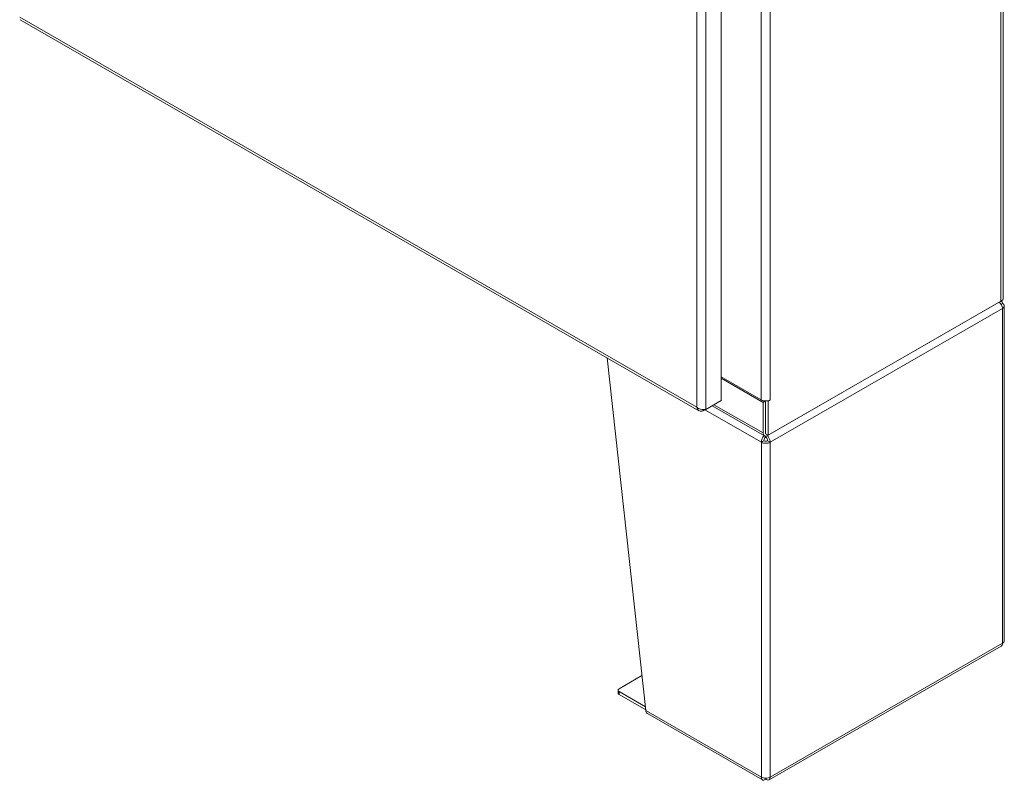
# Model space of a CAD drawing. Header units: inches. Extents: x 15 to 411, y 12 to 253.
# Tile 66 of 88: x 383 to 408, y 90 to 110. Entities that reach past the tile are written whole.
import ezdxf

# ---------------------------------------------------------------- set-up
doc = ezdxf.new("R2010")
doc.units = ezdxf.units.IN
doc.header["$LTSCALE"] = 25
doc.header["$MEASUREMENT"] = 0
doc.layers.add('Visible (ANSI)', color=7, linetype='Continuous', lineweight=5)
doc.layers.add('Visible Narrow (ANSI)', color=7, linetype='Continuous', lineweight=5)

msp = doc.modelspace()

# ---------------------------------------------------------------- linework, layer by layer
at = {"layer": 'Visible (ANSI)'}
for p, q in [((408.10917, 144.61768), (408.10917, 102.65591)), ((400.94165, 141.20842), (400.94165, 100.05042)), ((383.13677, 109.72096), (400.37895, 99.79185)), ((402.12289, 99.15888), (408.06423, 102.58027)), ((408.04844, 102.57149), (402.13867, 99.16828)), ((408.06423, 102.58027), (408.06423, 102.58168)), ((408.13487, 93.94858), (408.13487, 102.45253)), ((398.04793, 101.13419), (399.03013, 92.17571)), ((401.95596, 100.06623), (400.94165, 100.65033)), ((402.00786, 100.00246), (400.94165, 100.61644)), ((400.94165, 100.05042), (400.55161, 99.82581)), ((402.07096, 100.03879), (402.00786, 100.00246)), ((402.07099, 99.20725), (402.07099, 100.03879)), ((402.13867, 100.02984), (402.1166, 100.04255)), ((402.18602, 100.05711), (402.13867, 100.02984)), ((400.48357, 99.78633), (400.87361, 100.01094)), ((400.48357, 99.8194), (400.48357, 99.78633)), ((402.04171, 99.15091), (400.71093, 99.91725)), ((400.87361, 100.01124), (400.87361, 100.01094)), ((402.00786, 99.22564), (402.00786, 100.00246)), ((402.13867, 99.16828), (402.13867, 100.02984)), ((402.06438, 99.11435), (402.06438, 99.14368)), ((402.07099, 99.20725), (402.13867, 99.16828)), ((402.0867, 99.11435), (402.0867, 99.1448)), ((402.15911, 90.41704), (408.051, 93.80996)), ((398.3506, 92.73049), (398.93256, 93.06562)), ((398.32445, 92.62114), (398.32445, 92.69414)), ((399.01951, 92.27258), (398.3506, 92.65778)), ((398.3506, 92.58478), (399.02805, 92.19467)), ((399.07014, 92.09962), (401.99197, 90.41704)), ((402.06438, 90.45948), (402.06438, 90.42791)), ((402.0867, 90.45948), (402.0867, 90.42791))]:
    msp.add_line(p, q, dxfattribs=at)
for centre, major_axis, ratio, start_param, end_param in [((407.90185, 102.65591), (0.20732, 0), 0.5758617, 5.49778714, 6.28318531), ((407.97862, 102.45253), (0.15625, 0), 0.5758617, 5.49778714, 7.06858347), ((402.07099, 100.13247), (-0.16268, 0), 0.5758617, 0.78539816, 2.35619449), ((402.18602, 100.06167), (0.00278, 0.00484), 0.57809312, 3.92505711, 7.06664976), ((402.12289, 99.29188), (-0.08118, -0.14097), 0.57809312, 5.49585344, 7.06664976), ((402.07554, 99.05318), (-0.15625, 0), 0.5758617, 0.78539816, 2.35619449), ((402.07554, 99.05318), (0.06696, 0), 0.5758617, 3.92699082, 5.49778714), ((407.97862, 93.94858), (0.15625, 0), 0.5758617, 5.49778714, 6.28318531), ((398.41374, 92.69414), (-0.08929, 0), 0.5758617, 5.49778714, 7.06858347), ((398.41374, 92.62114), (-0.08929, 0), 0.5758617, 0, 0.78539816), ((402.07554, 90.54923), (0.15625, 0), 0.5758617, 3.92699082, 5.49778714)]:
    msp.add_ellipse(centre, major_axis=major_axis, ratio=ratio, start_param=start_param, end_param=end_param, dxfattribs=at)
for points, knots in [([(408.00634, 102.54684), (408.02764, 102.52797), (408.04698, 102.50375), (408.0613, 102.47772), (408.07771, 102.44789), (408.08754, 102.41606), (408.0891, 102.38891)], [0.33723842, 0.33723842, 0.33723842, 0.33723842, 0.91202272, 0.91202272, 0.91202272, 1.57079633, 1.57079633, 1.57079633, 1.57079633]), ([(400.55161, 99.82581), (400.51699, 99.81629), (400.46613, 99.81654), (400.41751, 99.83025), (400.38154, 99.8404), (400.34715, 99.8577), (400.32154, 99.88015)], [0, 0, 0, 0, 0.90287594, 0.90287594, 0.90287594, 1.57079633, 1.57079633, 1.57079633, 1.57079633]), ([(400.32154, 99.88015), (400.33055, 99.83493), (400.35616, 99.79971), (400.39234, 99.78539), (400.41911, 99.77479), (400.4513, 99.77542), (400.48357, 99.78633)], [0, 0, 0, 0, 0.90287594, 0.90287594, 0.90287594, 1.57079633, 1.57079633, 1.57079633, 1.57079633]), ([(402.03017, 99.15745), (402.01164, 99.13703), (401.99506, 99.1113), (401.98349, 99.08376), (401.9702, 99.05212), (401.96349, 99.0185), (401.96505, 98.98955)], [0.33841785, 0.33841785, 0.33841785, 0.33841785, 0.91202272, 0.91202272, 0.91202272, 1.57079633, 1.57079633, 1.57079633, 1.57079633]), ([(402.02819, 99.02591), (402.02552, 99.04802), (402.03381, 99.07591), (402.04721, 99.09553), (402.05248, 99.10325), (402.05843, 99.10971), (402.06438, 99.11435)], [0, 0, 0, 0, 1.12719708, 1.12719708, 1.12719708, 1.57079633, 1.57079633, 1.57079633, 1.57079633]), ([(402.12289, 99.02591), (402.12556, 99.04802), (402.11727, 99.07591), (402.10387, 99.09553), (402.0986, 99.10325), (402.09265, 99.10971), (402.0867, 99.11435)], [0, 0, 0, 0, 1.12719708, 1.12719708, 1.12719708, 1.57079633, 1.57079633, 1.57079633, 1.57079633]), ([(402.18602, 98.98955), (402.18818, 99.02963), (402.17405, 99.07866), (402.14965, 99.11897), (402.14105, 99.13319), (402.13125, 99.14628), (402.12083, 99.15768)], [0, 0, 0, 0, 0.91202272, 0.91202272, 0.91202272, 1.2336869, 1.2336869, 1.2336869, 1.2336869]), ([(399.07016, 92.09967), (399.06638, 92.10181), (399.06283, 92.10432), (399.05952, 92.10722), (399.04258, 92.12205), (399.03222, 92.14646), (399.03013, 92.17571)], [0.783464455, 0.783464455, 0.783464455, 0.783464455, 0.912022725, 0.912022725, 0.912022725, 1.570796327, 1.570796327, 1.570796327, 1.570796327]), ([(401.96505, 90.4856), (401.96289, 90.44801), (401.97702, 90.42023), (402.00142, 90.413), (402.01905, 90.40777), (402.04168, 90.41304), (402.06438, 90.42791)], [0, 0, 0, 0, 0.91202272, 0.91202272, 0.91202272, 1.57079633, 1.57079633, 1.57079633, 1.57079633]), ([(402.0867, 90.42791), (402.11813, 90.40732), (402.14918, 90.40579), (402.16758, 90.42341), (402.18088, 90.43614), (402.18758, 90.45845), (402.18602, 90.4856)], [0, 0, 0, 0, 0.91202272, 0.91202272, 0.91202272, 1.57079633, 1.57079633, 1.57079633, 1.57079633])]:
    msp.add_open_spline(points, degree=3, knots=knots, dxfattribs=at)
for points in [[(408.0891, 102.51616), (408.08764, 102.54334), (408.07867, 102.56602), (408.0641, 102.58082)], [(408.0891, 102.51616), (408.07651, 102.50891), (408.06392, 102.50165), (408.05133, 102.4944)], [(402.02819, 99.02591), (402.00714, 99.01379), (401.9861, 99.00167), (401.96505, 98.98955)], [(402.18602, 98.98955), (402.16498, 99.00167), (402.14393, 99.01379), (402.12289, 99.02591)], [(408.0891, 93.88496), (408.08724, 93.85036), (408.07323, 93.82307), (408.05096, 93.81)]]:
    msp.add_open_spline(points, degree=3, dxfattribs=at)
at = {"layer": 'Visible Narrow (ANSI)'}
for p, q in [((408.04844, 102.57149), (408.04844, 144.53326)), ((400.32154, 99.88015), (400.32154, 140.92948)), ((400.55161, 140.98381), (400.55161, 99.82581)), ((401.95596, 100.06623), (401.95596, 140.28663)), ((402.18602, 140.28663), (402.18602, 100.06623)), ((383.12648, 109.78213), (400.32154, 99.88015)), ((408.0891, 102.38891), (402.18602, 98.98955)), ((408.0891, 93.88496), (408.0891, 102.38891)), ((402.17783, 100.06183), (402.18602, 100.05711)), ((401.96505, 98.98955), (400.5325, 99.8145)), ((402.00786, 99.22564), (400.75889, 99.94487)), ((401.96505, 90.4856), (401.96505, 98.98955)), ((402.18602, 98.98955), (402.18602, 90.4856)), ((402.18602, 90.4856), (408.0891, 93.88496)), ((398.3506, 92.58478), (398.3506, 92.65778)), ((399.03013, 92.17571), (401.96505, 90.4856))]:
    msp.add_line(p, q, dxfattribs=at)

doc.saveas('drawing.dxf')
